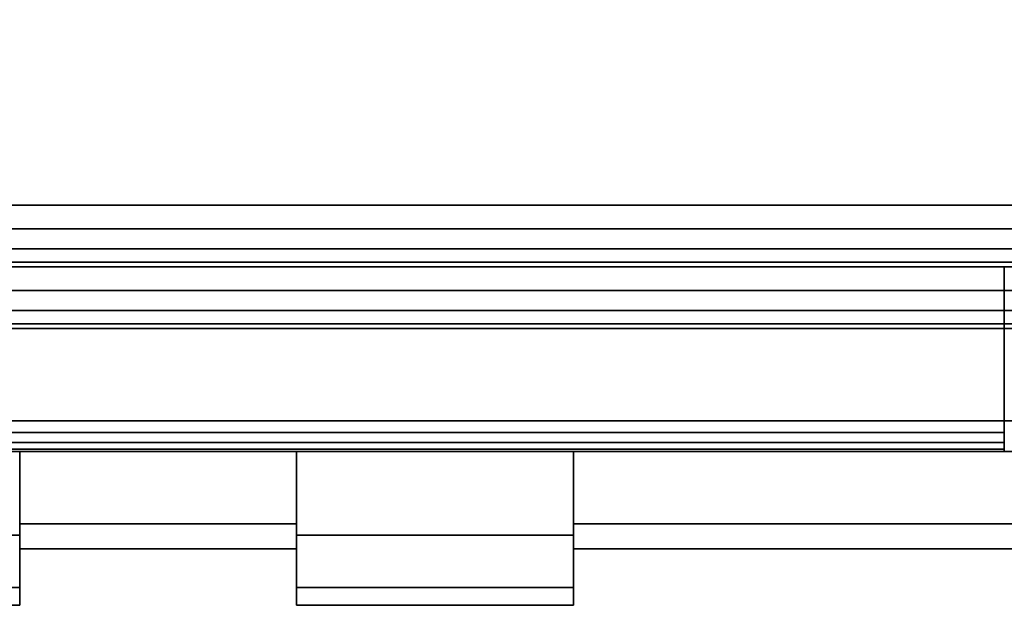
# Model space of a CAD drawing. Header units: millimetres. Extents: x -10 to 414, y -927 to 10.
# Tile 17 of 40: x 217.25 to 233.25, y -904.5 to -894.98. Entities that reach past the tile are written whole.
import ezdxf

# ---------------------------------------------------------------- set-up
doc = ezdxf.new("R2010")
doc.units = ezdxf.units.MM
doc.header["$MEASUREMENT"] = 0
for name, color, linetype, lineweight in [('0 Misc', 7, 'Continuous', 35), ('10 Raster Images', 7, 'Continuous', 35), ('5 Hatches', 7, 'Continuous', 35)]:
    doc.layers.add(name, color=color, linetype=linetype, lineweight=lineweight)

msp = doc.modelspace()

# ---------------------------------------------------------------- linework, layer by layer
at = {"layer": '0 Misc', "color": 160, "linetype": 'Continuous', "lineweight": 25}
for p, q in [((4, -898, 12.5), (396, -898, 12.5)), ((396, -898, 1170), (4, -898, 1170)), ((1, -899, 1173), (399, -899, 1173)), ((399, -899, 1195), (1, -899, 1195)), ((396, -899, 13.5), (4, -899, 13.5)), ((4, -899, 1169), (396, -899, 1169)), ((4, -899, 13.5), (396, -899, 1169)), ((233.25, -899, 1124), (166.75, -899, 1124)), ((166.75, -899, 1157), (233.25, -899, 1157)), ((166.75, -899, 1157), (396, -899, 1169)), ((195, -899, 1054), (396, -899, 1169)), ((195, -899, 1054), (235.722, -899, 1124.392)), ((195, -899, 1054), (233.25, -899, 1124)), ((200, -899, 734), (396, -899, 1169)), ((201.359, -899, 733.785), (396, -899, 1169)), ((202.585, -899, 733.16), (396, -899, 1169)), ((202.585, -899, 1046.84), (396, -899, 1169)), ((203.558, -899, 732.187), (396, -899, 1169)), ((203.558, -899, 1047.813), (396, -899, 1169)), ((203.951, -899, 731.534), (396, -899, 1169)), ((203.951, -899, 1048.466), (396, -899, 1169)), ((204.283, -899, 730.779), (396, -899, 1169)), ((204.495, -899, 1049.81), (396, -899, 1169)), ((204.554, -899, 730), (396, -899, 1169)), ((205, -899, 1053), (396, -899, 1169)), ((205, -899, 1054), (396, -899, 1169)), ((233.25, -899, 1124), (233.25, -901.5, 1124)), ((233.25, -899, 1157), (233.25, -901.5, 1157)), ((1, -900, 1194), (399, -900, 1194)), ((399, -900, 1174), (1, -900, 1174)), ((166.75, -901.5, 1124), (233.25, -901.5, 1124)), ((233.25, -901.5, 1157), (166.75, -901.5, 1157)), ((163.345, -902, 1125.318), (236.655, -902, 1125.318)), ((163.345, -902, 1125.318), (238.553, -902, 1126.697)), ((163.345, -902, 1155.682), (236.655, -902, 1155.682)), ((163.345, -902, 1155.682), (234.423, -902, 1156.408)), ((165.577, -902, 1124.592), (234.423, -902, 1124.592)), ((165.577, -902, 1124.592), (236.655, -902, 1125.318)), ((165.577, -902, 1156.408), (234.423, -902, 1156.408)), ((165.577, -902, 1156.408), (233.25, -902, 1156.5)), ((166.75, -902, 1156.5), (233.25, -902, 1156.5)), ((233.25, -902, 1124.5), (166.75, -902, 1124.5)), ((166.75, -902, 1124.5), (234.423, -902, 1124.592)), ((174, -902, 1126.5), (238.553, -902, 1126.697)), ((174, -902, 1154.5), (238.553, -902, 1154.303)), ((174, -902, 1154.5), (236.655, -902, 1155.682)), ((178.326, -902, 1127.185), (238.553, -902, 1126.697)), ((178.326, -902, 1127.185), (239.933, -902, 1128.595)), ((178.326, -902, 1153.815), (239.933, -902, 1152.405)), ((178.326, -902, 1153.815), (238.553, -902, 1154.303)), ((182.229, -902, 1129.174), (239.933, -902, 1128.595)), ((182.229, -902, 1129.174), (240.658, -902, 1130.827)), ((182.229, -902, 1151.826), (240.75, -902, 1149)), ((182.229, -902, 1151.826), (240.658, -902, 1150.173)), ((182.229, -902, 1151.826), (239.933, -902, 1152.405)), ((185.326, -902, 1132.271), (240.658, -902, 1130.827)), ((185.326, -902, 1132.271), (240.75, -902, 1132)), ((185.326, -902, 1132.271), (226.25, -902, 1134.25)), ((185.326, -902, 1148.729), (240.75, -902, 1149)), ((194.75, -902, 1146.75), (240.75, -902, 1149)), ((194.75, -902, 1134.25), (226.25, -902, 1134.25)), ((194.75, -902, 1134.25), (221.75, -902, 1134.25)), ((194.75, -902, 1134.25), (217.25, -902, 1134.25)), ((199.25, -902, 1146.75), (240.75, -902, 1149)), ((203.75, -902, 1146.75), (240.75, -902, 1149)), ((208.25, -902, 1146.75), (240.75, -902, 1149)), ((212.75, -902, 1146.75), (240.75, -902, 1149)), ((217.25, -902, 1144.75), (221.75, -902, 1144.75)), ((221.75, -902, 1136.25), (217.25, -902, 1136.25)), ((217.25, -903.411, 1139.019), (217.25, -902, 1134.25)), ((217.25, -902.644, 1137.136), (217.25, -902, 1134.25)), ((217.25, -902, 1146.75), (217.25, -903.073, 1143.022)), ((221.75, -902, 1146.75), (217.25, -902, 1146.75)), ((217.25, -902, 1146.75), (240.75, -902, 1149)), ((217.25, -902, 1144.75), (221.75, -902, 1146.75)), ((221.75, -902, 1134.25), (217.25, -902, 1134.25)), ((217.25, -902, 1134.25), (221.75, -902, 1136.25)), ((221.75, -902, 1146.75), (226.25, -902, 1146.75)), ((221.75, -902, 1134.25), (221.75, -902, 1136.25)), ((221.75, -902, 1144.75), (221.75, -902, 1146.75)), ((226.25, -902, 1134.25), (221.75, -902, 1134.25)), ((221.75, -903.073, 1143.022), (221.75, -902, 1146.75)), ((221.75, -902, 1134.25), (221.75, -903.411, 1139.019)), ((221.75, -902, 1134.25), (221.75, -902.644, 1137.136)), ((221.75, -902, 1146.75), (240.75, -902, 1149)), ((226.25, -902, 1144.75), (235.75, -902, 1144.75)), ((235.75, -902, 1136.25), (226.25, -902, 1136.25)), ((226.25, -902, 1146.75), (226.25, -902, 1144.75)), ((226.25, -902, 1136.25), (226.25, -902, 1134.25)), ((226.25, -903.411, 1139.019), (226.25, -902, 1134.25)), ((226.25, -902.644, 1137.136), (226.25, -902, 1134.25)), ((226.25, -902, 1146.75), (226.25, -903.073, 1143.022)), ((226.25, -902, 1134.25), (240.75, -902, 1132)), ((226.25, -902, 1134.25), (235.893, -902, 1136.266)), ((226.25, -902, 1134.25), (235.872, -902, 1136.262)), ((226.25, -902, 1134.25), (235.849, -902, 1136.258)), ((226.25, -902, 1134.25), (235.827, -902, 1136.255)), ((226.25, -902, 1134.25), (235.805, -902, 1136.253)), ((226.25, -902, 1134.25), (235.784, -902, 1136.251)), ((226.25, -902, 1134.25), (235.766, -902, 1136.25)), ((226.25, -902, 1134.25), (235.75, -902, 1136.25)), ((226.25, -902, 1144.75), (240.75, -902, 1149)), ((226.25, -902, 1146.75), (240.75, -902, 1149)), ((217.25, -903.073, 1143.022), (217.25, -903.605, 1144.437)), ((221.75, -903.073, 1143.022), (221.75, -903.605, 1144.437)), ((226.25, -903.073, 1143.022), (226.25, -903.605, 1144.437)), ((217.25, -903.411, 1139.019), (217.25, -903.605, 1136.563)), ((221.75, -903.411, 1139.019), (221.75, -903.605, 1136.563)), ((226.25, -903.411, 1139.019), (226.25, -903.605, 1136.563)), ((217.25, -903.605, 1144.437), (217.25, -903.559, 1141.048)), ((217.25, -903.559, 1141.048), (217.25, -903.605, 1136.563)), ((217.25, -903.605, 1144.437), (217.25, -904.418, 1139.26)), ((217.25, -903.605, 1144.437), (217.25, -903.605, 1136.563)), ((221.75, -903.605, 1136.563), (221.75, -903.559, 1141.048)), ((221.75, -903.559, 1141.048), (221.75, -903.605, 1144.437)), ((221.75, -904.418, 1139.26), (221.75, -903.605, 1144.437)), ((221.75, -903.605, 1136.563), (221.75, -903.605, 1144.437)), ((226.25, -903.605, 1144.437), (226.25, -903.559, 1141.048)), ((226.25, -903.559, 1141.048), (226.25, -903.605, 1136.563)), ((226.25, -904.418, 1141.74), (226.25, -903.605, 1136.563)), ((226.25, -903.605, 1144.437), (226.25, -903.605, 1136.563)), ((217.25, -904.5, 1140.525), (217.25, -904.418, 1139.26)), ((217.25, -904.418, 1141.74), (217.25, -904.418, 1139.26)), ((221.75, -904.5, 1140.475), (221.75, -904.418, 1141.74)), ((221.75, -904.418, 1139.26), (221.75, -904.418, 1141.74)), ((226.25, -904.5, 1140.525), (226.25, -904.418, 1139.26)), ((226.25, -904.418, 1141.74), (226.25, -904.418, 1139.26)), ((221.75, -904.5, 1140.525), (226.25, -904.5, 1140.525)), ((226.25, -904.5, 1140.475), (221.75, -904.5, 1140.475)), ((221.75, -904.5, 1140.525), (221.75, -904.5, 1140.475)), ((226.25, -904.5, 1140.475), (226.25, -904.5, 1140.525))]:
    msp.add_line(p, q, dxfattribs=at).dxf.unprotected_set("ltscale", 0)
at = {"layer": '0 Misc', "color": 160, "linetype": 'Continuous', "lineweight": 25, "extrusion": (0, 1, 0)}
for centre, radius, start, end in [((-233.25, 1132, -899), 8, 180, 270), ((-233.25, 1149, -899), 8, 90, 180), ((-233.25, 1149, -902), 7.5, 90, 180), ((-233.25, 1132, -902), 7.5, 180, 270)]:
    msp.add_arc(centre, radius, start, end, dxfattribs=at).dxf.unprotected_set("ltscale", 0)
at = {"layer": '0 Misc', "color": 160, "linetype": 'Continuous', "lineweight": 25, "extrusion": (0, -1, 0)}
for centre, start, end in [((233.25, 1132, 901.5), 270, 0), ((233.25, 1149, 901.5), 0, 90)]:
    msp.add_arc(centre, 8, start, end, dxfattribs=at).dxf.unprotected_set("ltscale", 0)
at = {"layer": '0 Misc', "color": 160, "linetype": 'Continuous', "lineweight": 25, "extrusion": (-1, 0, 0)}
for centre, radius, start, end in [((901.5, 1156.5, -233.25), 0.5, 0, 90), ((901.5, 1124.5, -233.25), 0.5, 270, 0), ((895.5, 1140.475, -226.25), 9, 316.2383, 0), ((895.5, 1140.525, -226.25), 9, 0, 43.7617)]:
    msp.add_arc(centre, radius, start, end, dxfattribs=at).dxf.unprotected_set("ltscale", 0)
at = {"layer": '0 Misc', "color": 160, "linetype": 'Continuous', "lineweight": 25, "extrusion": (-1, 1.20792e-13, 1.3978e-13)}
msp.add_arc((897.082, 1140.5, -221.75), 6.5, 319.1678, 40.8322, dxfattribs=at).dxf.unprotected_set("ltscale", 0)
at = {"layer": '0 Misc', "color": 160, "linetype": 'Continuous', "lineweight": 25, "extrusion": (1, -1.76924e-13, -1.84741e-13)}
msp.add_arc((-895.5, 1140.525, 221.75), 9, 136.2383, 180, dxfattribs=at).dxf.unprotected_set("ltscale", 0)
at = {"layer": '0 Misc', "color": 160, "linetype": 'Continuous', "lineweight": 25, "extrusion": (1, 1.76924e-13, -1.84741e-13)}
msp.add_arc((-895.5, 1140.475, 221.75), 9, 180, 223.7617, dxfattribs=at).dxf.unprotected_set("ltscale", 0)
at = {"layer": '0 Misc', "color": 160, "linetype": 'Continuous', "lineweight": 25, "extrusion": (1, 0, 0)}
msp.add_arc((-897.082, 1140.5, 226.25), 6.5, 139.1678, 220.8322, dxfattribs=at).dxf.unprotected_set("ltscale", 0)
at = {"layer": '0 Misc', "color": 7, "lineweight": 25}
for points in [[(399, -899, 1173), (16.988, -881.156, 1173), (17, -881, 1173)], [(399, -899, 1173), (17, -881, 1173), (383.293, -881.707, 1173)], [(399, -899, 1173), (16.891, -881.454, 1173), (16.988, -881.156, 1173)], [(399, -899, 1173), (16.707, -881.707, 1173), (16.891, -881.454, 1173)], [(399, -899, 1173), (16.454, -881.891, 1173), (16.707, -881.707, 1173)], [(399, -899, 1173), (16.156, -881.988, 1173), (16.454, -881.891, 1173)], [(1, -899, 1173), (2, -882, 1173), (399, -899, 1173)], [(399, -899, 1173), (2, -882, 1173), (16, -882, 1173)], [(399, -899, 1173), (16, -882, 1173), (16.156, -881.988, 1173)], [(217.25, -903.411, 1139.019), (217.25, -903.605, 1136.563), (217.25, -902, 1134.25)], [(217.25, -903.411, 1139.019), (217.25, -902, 1134.25), (217.25, -902.644, 1137.136)], [(217.25, -902.644, 1137.136), (217.25, -902, 1134.25), (217.25, -902, 1136.25)], [(217.25, -903.605, 1144.437), (217.25, -903.073, 1143.022), (217.25, -902, 1146.75)], [(217.25, -902, 1146.75), (217.25, -903.073, 1143.022), (217.25, -902, 1144.75)], [(226.25, -903.411, 1139.019), (226.25, -903.605, 1136.563), (226.25, -902, 1134.25)], [(226.25, -903.411, 1139.019), (226.25, -902, 1134.25), (226.25, -902.644, 1137.136)], [(226.25, -902.644, 1137.136), (226.25, -902, 1134.25), (226.25, -902, 1136.25)], [(226.25, -903.605, 1144.437), (226.25, -903.073, 1143.022), (226.25, -902, 1146.75)], [(226.25, -902, 1146.75), (226.25, -903.073, 1143.022), (226.25, -902, 1144.75)], [(217.25, -903.073, 1143.022), (217.25, -903.605, 1144.437), (217.25, -903.559, 1141.048)], [(226.25, -903.073, 1143.022), (226.25, -903.605, 1144.437), (226.25, -903.559, 1141.048)], [(217.25, -903.559, 1141.048), (217.25, -903.605, 1136.563), (217.25, -903.411, 1139.019)], [(226.25, -903.559, 1141.048), (226.25, -903.605, 1136.563), (226.25, -903.411, 1139.019)], [(217.25, -903.605, 1144.437), (217.25, -903.605, 1136.563), (217.25, -903.559, 1141.048)], [(217.25, -904.418, 1141.74), (217.25, -904.418, 1139.26), (217.25, -903.605, 1144.437)], [(217.25, -903.605, 1144.437), (217.25, -904.418, 1139.26), (217.25, -903.605, 1136.563)], [(226.25, -903.605, 1144.437), (226.25, -903.605, 1136.563), (226.25, -903.559, 1141.048)], [(226.25, -904.418, 1141.74), (226.25, -904.418, 1139.26), (226.25, -903.605, 1136.563)], [(226.25, -904.418, 1141.74), (226.25, -903.605, 1136.563), (226.25, -903.605, 1144.437)], [(217.25, -904.418, 1139.26), (217.25, -904.5, 1140.525), (217.25, -904.5, 1140.475)], [(217.25, -904.5, 1140.525), (217.25, -904.418, 1139.26), (217.25, -904.418, 1141.74)], [(226.25, -904.418, 1139.26), (226.25, -904.5, 1140.525), (226.25, -904.5, 1140.475)], [(226.25, -904.5, 1140.525), (226.25, -904.418, 1139.26), (226.25, -904.418, 1141.74)]]:
    msp.add_3dface(points, dxfattribs=at)
at = {"layer": '0 Misc', "color": 5, "lineweight": 25}
for points, invisible_edges in [([(4, -898, 12.5), (396, -884, 12.5), (396, -898, 12.5)], 1), ([(4, -898, 12.5), (4, -884, 12.5), (396, -884, 12.5)], 12), ([(396, -898, 1170), (4, -884, 1170), (4, -898, 1170)], 1), ([(396, -898, 1170), (396, -884, 1170), (4, -884, 1170)], 12), ([(396, -898, 1170), (4, -898.383, 1169.924), (396, -898.383, 1169.924)], 1), ([(396, -898, 1170), (4, -898, 1170), (4, -898.383, 1169.924)], 12), ([(4, -898, 12.5), (396, -898.383, 12.576), (4, -898.383, 12.576)], 1), ([(4, -898, 12.5), (396, -898, 12.5), (396, -898.383, 12.576)], 12), ([(4, -898.707, 1169.707), (396, -898.383, 1169.924), (4, -898.383, 1169.924)], 1), ([(4, -898.707, 1169.707), (396, -898.707, 1169.707), (396, -898.383, 1169.924)], 12), ([(396, -898.707, 12.793), (4, -898.383, 12.576), (396, -898.383, 12.576)], 1), ([(396, -898.707, 12.793), (4, -898.707, 12.793), (4, -898.383, 12.576)], 12), ([(4, -898.924, 1169.383), (396, -898.707, 1169.707), (4, -898.707, 1169.707)], 1), ([(4, -898.924, 1169.383), (396, -898.924, 1169.383), (396, -898.707, 1169.707)], 12), ([(396, -898.924, 13.117), (4, -898.707, 12.793), (396, -898.707, 12.793)], 1), ([(396, -898.924, 13.117), (4, -898.924, 13.117), (4, -898.707, 12.793)], 12), ([(4, -899, 1169), (396, -898.924, 1169.383), (4, -898.924, 1169.383)], 1), ([(4, -899, 1169), (396, -899, 1169), (396, -898.924, 1169.383)], 12), ([(396, -899, 13.5), (4, -898.924, 13.117), (396, -898.924, 13.117)], 1), ([(396, -899, 13.5), (4, -899, 13.5), (4, -898.924, 13.117)], 12)]:
    msp.add_3dface(points, dxfattribs=dict(at, invisible_edges=invisible_edges))
at = {"layer": '0 Misc', "color": 7, "lineweight": 25}
for points, invisible_edges in [([(1, -899, 1173), (399, -899.383, 1173.076), (1, -899.383, 1173.076)], 1), ([(1, -899, 1173), (399, -899, 1173), (399, -899.383, 1173.076)], 12), ([(399, -899, 1195), (1, -899.383, 1194.924), (399, -899.383, 1194.924)], 1), ([(399, -899, 1195), (1, -899, 1195), (1, -899.383, 1194.924)], 12), ([(399, -899.707, 1173.293), (1, -899.383, 1173.076), (399, -899.383, 1173.076)], 1), ([(399, -899.707, 1173.293), (1, -899.707, 1173.293), (1, -899.383, 1173.076)], 12), ([(399, -899.383, 1194.924), (1, -899.707, 1194.707), (399, -899.707, 1194.707)], 1), ([(399, -899.383, 1194.924), (1, -899.383, 1194.924), (1, -899.707, 1194.707)], 12), ([(399, -899.924, 1173.617), (1, -899.707, 1173.293), (399, -899.707, 1173.293)], 1), ([(399, -899.924, 1173.617), (1, -899.924, 1173.617), (1, -899.707, 1173.293)], 12), ([(399, -899.707, 1194.707), (1, -899.924, 1194.383), (399, -899.924, 1194.383)], 1), ([(399, -899.707, 1194.707), (1, -899.707, 1194.707), (1, -899.924, 1194.383)], 12), ([(399, -900, 1174), (1, -899.924, 1173.617), (399, -899.924, 1173.617)], 1), ([(399, -900, 1174), (1, -900, 1174), (1, -899.924, 1173.617)], 12), ([(1, -900, 1194), (399, -899.924, 1194.383), (1, -899.924, 1194.383)], 1), ([(1, -900, 1194), (399, -900, 1194), (399, -899.924, 1194.383)], 12), ([(1, -900, 1194), (399, -900, 1174), (399, -900, 1194)], 1), ([(1, -900, 1194), (1, -900, 1174), (399, -900, 1174)], 12), ([(226.25, -904.5, 1140.475), (221.75, -904.5, 1140.525), (221.75, -904.5, 1140.475)], 1), ([(226.25, -904.5, 1140.475), (226.25, -904.5, 1140.525), (221.75, -904.5, 1140.525)], 12)]:
    msp.add_3dface(points, dxfattribs=dict(at, invisible_edges=invisible_edges))
at = {"layer": '0 Misc', "color": 5, "lineweight": 25}
for points in [[(396, -899, 1169), (4, -899, 13.5), (396, -899, 13.5)], [(4, -899, 13.5), (396, -899, 1169), (204.554, -899, 730)], [(4, -899, 1169), (166.75, -899, 1157), (396, -899, 1169)], [(233.25, -899, 1157), (396, -899, 1169), (166.75, -899, 1157)], [(166.75, -899, 1124), (195, -899, 1054), (233.25, -899, 1124)], [(205, -899, 1054), (396, -899, 1169), (195, -899, 1054)], [(195, -899, 1054), (396, -899, 1169), (235.722, -899, 1124.392)], [(195, -899, 1054), (235.722, -899, 1124.392), (233.25, -899, 1124)], [(201.359, -899, 733.785), (396, -899, 1169), (200, -899, 734)], [(200, -899, 734), (396, -899, 1169), (202.585, -899, 1046.84)], [(202.585, -899, 733.16), (396, -899, 1169), (201.359, -899, 733.785)], [(203.558, -899, 732.187), (396, -899, 1169), (202.585, -899, 733.16)], [(202.585, -899, 1046.84), (396, -899, 1169), (203.558, -899, 1047.813)], [(203.951, -899, 731.534), (396, -899, 1169), (203.558, -899, 732.187)], [(203.558, -899, 1047.813), (396, -899, 1169), (203.951, -899, 1048.466)], [(204.283, -899, 730.779), (396, -899, 1169), (203.951, -899, 731.534)], [(203.951, -899, 1048.466), (396, -899, 1169), (204.495, -899, 1049.81)], [(204.554, -899, 730), (396, -899, 1169), (204.283, -899, 730.779)], [(204.495, -899, 1049.81), (396, -899, 1169), (205, -899, 1053)], [(205, -899, 1053), (396, -899, 1169), (205, -899, 1054)]]:
    msp.add_3dface(points, dxfattribs=at)
at = {"layer": '0 Misc', "color": 158, "lineweight": 25}
for points, invisible_edges in [([(166.75, -901.5, 1124), (233.25, -899, 1124), (233.25, -901.5, 1124)], 1), ([(166.75, -901.5, 1124), (166.75, -899, 1124), (233.25, -899, 1124)], 12), ([(233.25, -901.5, 1157), (166.75, -899, 1157), (166.75, -901.5, 1157)], 1), ([(233.25, -901.5, 1157), (233.25, -899, 1157), (166.75, -899, 1157)], 12), ([(166.75, -901.5, 1124), (233.25, -901.691, 1124.038), (166.75, -901.691, 1124.038)], 1), ([(166.75, -901.5, 1124), (233.25, -901.5, 1124), (233.25, -901.691, 1124.038)], 12), ([(233.25, -901.5, 1157), (166.75, -901.691, 1156.962), (233.25, -901.691, 1156.962)], 1), ([(233.25, -901.5, 1157), (166.75, -901.5, 1157), (166.75, -901.691, 1156.962)], 12), ([(233.25, -901.854, 1124.146), (166.75, -901.691, 1124.038), (233.25, -901.691, 1124.038)], 1), ([(233.25, -901.854, 1124.146), (166.75, -901.854, 1124.146), (166.75, -901.691, 1124.038)], 12), ([(233.25, -901.691, 1156.962), (166.75, -901.854, 1156.854), (233.25, -901.854, 1156.854)], 1), ([(233.25, -901.691, 1156.962), (166.75, -901.691, 1156.962), (166.75, -901.854, 1156.854)], 12), ([(233.25, -901.962, 1124.309), (166.75, -901.854, 1124.146), (233.25, -901.854, 1124.146)], 1), ([(233.25, -901.962, 1124.309), (166.75, -901.962, 1124.309), (166.75, -901.854, 1124.146)], 12), ([(233.25, -901.854, 1156.854), (166.75, -901.962, 1156.691), (233.25, -901.962, 1156.691)], 1), ([(233.25, -901.854, 1156.854), (166.75, -901.854, 1156.854), (166.75, -901.962, 1156.691)], 12), ([(233.25, -902, 1124.5), (166.75, -901.962, 1124.309), (233.25, -901.962, 1124.309)], 1), ([(233.25, -902, 1124.5), (166.75, -902, 1124.5), (166.75, -901.962, 1124.309)], 12), ([(166.75, -902, 1156.5), (233.25, -901.962, 1156.691), (166.75, -901.962, 1156.691)], 1), ([(166.75, -902, 1156.5), (233.25, -902, 1156.5), (233.25, -901.962, 1156.691)], 12), ([(212.75, -902, 1134.25), (217.25, -903.358, 1136.088), (212.75, -903.358, 1136.088)], 1), ([(212.75, -902, 1134.25), (217.25, -902, 1134.25), (217.25, -903.358, 1136.088)], 12), ([(217.25, -902, 1146.75), (212.75, -903.358, 1144.912), (217.25, -903.358, 1144.912)], 1), ([(217.25, -902, 1146.75), (212.75, -902, 1146.75), (212.75, -903.358, 1144.912)], 12), ([(221.75, -902, 1144.75), (217.25, -903.174, 1142.767), (221.75, -903.174, 1142.767)], 1), ([(221.75, -902, 1144.75), (217.25, -902, 1144.75), (217.25, -903.174, 1142.767)], 12), ([(217.25, -902, 1136.25), (221.75, -903.174, 1138.233), (217.25, -903.174, 1138.233)], 1), ([(217.25, -902, 1136.25), (221.75, -902, 1136.25), (221.75, -903.174, 1138.233)], 12), ([(226.25, -902, 1146.75), (221.75, -903.358, 1144.912), (226.25, -903.358, 1144.912)], 1), ([(226.25, -902, 1146.75), (221.75, -902, 1146.75), (221.75, -903.358, 1144.912)], 12), ([(221.75, -902, 1134.25), (226.25, -903.358, 1136.088), (221.75, -903.358, 1136.088)], 1), ([(221.75, -902, 1134.25), (226.25, -902, 1134.25), (226.25, -903.358, 1136.088)], 12), ([(235.75, -902, 1144.75), (226.25, -903.174, 1142.767), (235.75, -903.174, 1142.767)], 1), ([(235.75, -902, 1144.75), (226.25, -902, 1144.75), (226.25, -903.174, 1142.767)], 12), ([(226.25, -902, 1136.25), (235.75, -903.174, 1138.233), (226.25, -903.174, 1138.233)], 1), ([(226.25, -902, 1136.25), (235.75, -902, 1136.25), (235.75, -903.174, 1138.233)], 12), ([(217.25, -903.582, 1140.5), (221.75, -903.174, 1142.767), (217.25, -903.174, 1142.767)], 1), ([(217.25, -903.582, 1140.5), (221.75, -903.582, 1140.5), (221.75, -903.174, 1142.767)], 12), ([(217.25, -903.174, 1138.233), (221.75, -903.582, 1140.5), (217.25, -903.582, 1140.5)], 1), ([(217.25, -903.174, 1138.233), (221.75, -903.174, 1138.233), (221.75, -903.582, 1140.5)], 12), ([(226.25, -903.582, 1140.5), (235.75, -903.174, 1142.767), (226.25, -903.174, 1142.767)], 1), ([(226.25, -903.582, 1140.5), (235.75, -903.582, 1140.5), (235.75, -903.174, 1142.767)], 12), ([(226.25, -903.174, 1138.233), (235.75, -903.582, 1140.5), (226.25, -903.582, 1140.5)], 1), ([(226.25, -903.174, 1138.233), (235.75, -903.174, 1138.233), (235.75, -903.582, 1140.5)], 12), ([(217.25, -903.358, 1136.088), (212.75, -904.21, 1138.208), (212.75, -903.358, 1136.088)], 1), ([(217.25, -903.358, 1136.088), (217.25, -904.21, 1138.208), (212.75, -904.21, 1138.208)], 12), ([(212.75, -903.358, 1144.912), (217.25, -904.21, 1142.792), (217.25, -903.358, 1144.912)], 1), ([(212.75, -903.358, 1144.912), (212.75, -904.21, 1142.792), (217.25, -904.21, 1142.792)], 12), ([(221.75, -903.358, 1144.912), (226.25, -904.21, 1142.792), (226.25, -903.358, 1144.912)], 1), ([(221.75, -903.358, 1144.912), (221.75, -904.21, 1142.792), (226.25, -904.21, 1142.792)], 12), ([(226.25, -903.358, 1136.088), (221.75, -904.21, 1138.208), (221.75, -903.358, 1136.088)], 1), ([(226.25, -903.358, 1136.088), (226.25, -904.21, 1138.208), (221.75, -904.21, 1138.208)], 12), ([(212.75, -904.21, 1138.208), (217.25, -904.5, 1140.475), (212.75, -904.5, 1140.475)], 1), ([(212.75, -904.21, 1138.208), (217.25, -904.21, 1138.208), (217.25, -904.5, 1140.475)], 12), ([(217.25, -904.21, 1142.792), (212.75, -904.5, 1140.525), (217.25, -904.5, 1140.525)], 1), ([(217.25, -904.21, 1142.792), (212.75, -904.21, 1142.792), (212.75, -904.5, 1140.525)], 12), ([(226.25, -904.21, 1142.792), (221.75, -904.5, 1140.525), (226.25, -904.5, 1140.525)], 1), ([(226.25, -904.21, 1142.792), (221.75, -904.21, 1142.792), (221.75, -904.5, 1140.525)], 12), ([(221.75, -904.21, 1138.208), (226.25, -904.5, 1140.475), (221.75, -904.5, 1140.475)], 1), ([(221.75, -904.21, 1138.208), (226.25, -904.21, 1138.208), (226.25, -904.5, 1140.475)], 12)]:
    msp.add_3dface(points, dxfattribs=dict(at, invisible_edges=invisible_edges))
for points in [[(165.577, -902, 1124.592), (236.655, -902, 1125.318), (163.345, -902, 1125.318)], [(163.345, -902, 1125.318), (236.655, -902, 1125.318), (238.553, -902, 1126.697)], [(163.345, -902, 1125.318), (238.553, -902, 1126.697), (174, -902, 1126.5)], [(163.345, -902, 1155.682), (174, -902, 1154.5), (236.655, -902, 1155.682)], [(163.345, -902, 1155.682), (236.655, -902, 1155.682), (234.423, -902, 1156.408)], [(163.345, -902, 1155.682), (234.423, -902, 1156.408), (165.577, -902, 1156.408)], [(166.75, -902, 1124.5), (234.423, -902, 1124.592), (165.577, -902, 1124.592)], [(165.577, -902, 1124.592), (234.423, -902, 1124.592), (236.655, -902, 1125.318)], [(165.577, -902, 1156.408), (234.423, -902, 1156.408), (233.25, -902, 1156.5)], [(165.577, -902, 1156.408), (233.25, -902, 1156.5), (166.75, -902, 1156.5)], [(234.423, -902, 1124.592), (166.75, -902, 1124.5), (233.25, -902, 1124.5)], [(174, -902, 1126.5), (238.553, -902, 1126.697), (178.326, -902, 1127.185)], [(178.326, -902, 1153.815), (238.553, -902, 1154.303), (174, -902, 1154.5)], [(174, -902, 1154.5), (238.553, -902, 1154.303), (236.655, -902, 1155.682)], [(178.326, -902, 1127.185), (238.553, -902, 1126.697), (239.933, -902, 1128.595)], [(178.326, -902, 1127.185), (239.933, -902, 1128.595), (182.229, -902, 1129.174)], [(182.229, -902, 1151.826), (239.933, -902, 1152.405), (178.326, -902, 1153.815)], [(178.326, -902, 1153.815), (239.933, -902, 1152.405), (238.553, -902, 1154.303)], [(182.229, -902, 1129.174), (239.933, -902, 1128.595), (240.658, -902, 1130.827)], [(182.229, -902, 1129.174), (240.658, -902, 1130.827), (185.326, -902, 1132.271)], [(185.326, -902, 1148.729), (240.75, -902, 1149), (182.229, -902, 1151.826)], [(182.229, -902, 1151.826), (240.75, -902, 1149), (240.658, -902, 1150.173)], [(182.229, -902, 1151.826), (240.658, -902, 1150.173), (239.933, -902, 1152.405)], [(185.326, -902, 1132.271), (240.658, -902, 1130.827), (240.75, -902, 1132)], [(185.326, -902, 1132.271), (240.75, -902, 1132), (226.25, -902, 1134.25)], [(194.75, -902, 1146.75), (240.75, -902, 1149), (185.326, -902, 1148.729)], [(194.75, -902, 1134.25), (185.326, -902, 1132.271), (226.25, -902, 1134.25)], [(199.25, -902, 1146.75), (240.75, -902, 1149), (194.75, -902, 1146.75)], [(203.75, -902, 1146.75), (240.75, -902, 1149), (199.25, -902, 1146.75)], [(208.25, -902, 1146.75), (240.75, -902, 1149), (203.75, -902, 1146.75)], [(212.75, -902, 1146.75), (240.75, -902, 1149), (208.25, -902, 1146.75)], [(217.25, -902, 1146.75), (240.75, -902, 1149), (212.75, -902, 1146.75)], [(221.75, -902, 1146.75), (240.75, -902, 1149), (217.25, -902, 1146.75)], [(221.75, -902, 1146.75), (217.25, -902, 1144.75), (221.75, -902, 1144.75)], [(217.25, -902, 1144.75), (221.75, -902, 1146.75), (217.25, -902, 1146.75)], [(221.75, -902, 1136.25), (217.25, -902, 1134.25), (221.75, -902, 1134.25)], [(217.25, -902, 1134.25), (221.75, -902, 1136.25), (217.25, -902, 1136.25)], [(221.75, -903.073, 1143.022), (221.75, -903.605, 1144.437), (221.75, -902, 1146.75)], [(221.75, -903.073, 1143.022), (221.75, -902, 1146.75), (221.75, -902, 1144.75)], [(221.75, -903.605, 1136.563), (221.75, -903.411, 1139.019), (221.75, -902, 1134.25)], [(221.75, -902, 1134.25), (221.75, -903.411, 1139.019), (221.75, -902.644, 1137.136)], [(221.75, -902, 1134.25), (221.75, -902.644, 1137.136), (221.75, -902, 1136.25)], [(226.25, -902, 1146.75), (240.75, -902, 1149), (221.75, -902, 1146.75)], [(226.25, -902, 1134.25), (240.75, -902, 1132), (235.893, -902, 1136.266)], [(226.25, -902, 1134.25), (235.893, -902, 1136.266), (235.872, -902, 1136.262)], [(226.25, -902, 1134.25), (235.872, -902, 1136.262), (235.849, -902, 1136.258)], [(226.25, -902, 1134.25), (235.849, -902, 1136.258), (235.827, -902, 1136.255)], [(226.25, -902, 1134.25), (235.827, -902, 1136.255), (235.805, -902, 1136.253)], [(226.25, -902, 1134.25), (235.805, -902, 1136.253), (235.784, -902, 1136.251)], [(226.25, -902, 1134.25), (235.784, -902, 1136.251), (235.766, -902, 1136.25)], [(226.25, -902, 1134.25), (235.766, -902, 1136.25), (235.75, -902, 1136.25)], [(235.75, -902, 1144.75), (240.75, -902, 1149), (226.25, -902, 1144.75)], [(226.25, -902, 1144.75), (240.75, -902, 1149), (226.25, -902, 1146.75)], [(226.25, -902, 1136.25), (226.25, -902, 1134.25), (235.75, -902, 1136.25)], [(221.75, -903.559, 1141.048), (221.75, -903.605, 1144.437), (221.75, -903.073, 1143.022)], [(221.75, -903.411, 1139.019), (221.75, -903.605, 1136.563), (221.75, -903.559, 1141.048)], [(221.75, -903.605, 1136.563), (221.75, -903.605, 1144.437), (221.75, -903.559, 1141.048)], [(221.75, -904.418, 1139.26), (221.75, -904.418, 1141.74), (221.75, -903.605, 1144.437)], [(221.75, -904.418, 1139.26), (221.75, -903.605, 1144.437), (221.75, -903.605, 1136.563)], [(221.75, -904.418, 1141.74), (221.75, -904.5, 1140.475), (221.75, -904.5, 1140.525)], [(221.75, -904.5, 1140.475), (221.75, -904.418, 1141.74), (221.75, -904.418, 1139.26)]]:
    msp.add_3dface(points, dxfattribs=at)
at = {"layer": '10 Raster Images', "color": 160, "linetype": 'Continuous', "lineweight": 25}
for p, q in [((1, -899, 1173), (399, -899, 1173)), ((396, -899, 13.5), (4, -899, 13.5)), ((4, -899, 1169), (396, -899, 1169)), ((233.25, -899, 1157), (166.75, -899, 1157)), ((166.75, -899, 1124), (233.25, -899, 1124)), ((233.25, -902, 1124.5), (166.75, -902, 1124.5)), ((166.75, -902, 1156.5), (233.25, -902, 1156.5)), ((217.25, -902, 1146.75), (212.75, -902, 1146.75)), ((212.75, -902, 1134.25), (217.25, -902, 1134.25)), ((217.25, -902, 1134.25), (217.25, -903.605, 1136.563)), ((217.25, -902.644, 1137.136), (217.25, -902, 1136.25)), ((217.25, -902, 1136.25), (217.25, -902, 1134.25)), ((217.25, -903.605, 1144.437), (217.25, -902, 1146.75)), ((217.25, -902, 1146.75), (217.25, -902, 1144.75)), ((217.25, -902, 1144.75), (217.25, -903.073, 1143.022)), ((221.75, -902, 1144.75), (217.25, -902, 1144.75)), ((217.25, -902, 1144.75), (217.25, -902, 1146.75)), ((217.25, -902, 1134.25), (217.25, -902, 1136.25)), ((217.25, -902, 1136.25), (221.75, -902, 1136.25)), ((221.75, -902, 1146.75), (221.75, -903.605, 1144.437)), ((221.75, -903.073, 1143.022), (221.75, -902, 1144.75)), ((221.75, -902, 1144.75), (221.75, -902, 1146.75)), ((221.75, -903.605, 1136.563), (221.75, -902, 1134.25)), ((221.75, -902, 1134.25), (221.75, -902, 1136.25)), ((221.75, -902, 1136.25), (221.75, -902.644, 1137.136)), ((226.25, -902, 1146.75), (221.75, -902, 1146.75)), ((221.75, -902, 1146.75), (221.75, -902, 1144.75)), ((221.75, -902, 1136.25), (221.75, -902, 1134.25)), ((221.75, -902, 1134.25), (226.25, -902, 1134.25)), ((226.25, -902, 1134.25), (226.25, -903.605, 1136.563)), ((226.25, -902.644, 1137.136), (226.25, -902, 1136.25)), ((226.25, -902, 1136.25), (226.25, -902, 1134.25)), ((226.25, -903.605, 1144.437), (226.25, -902, 1146.75)), ((226.25, -902, 1146.75), (226.25, -902, 1144.75)), ((226.25, -902, 1144.75), (226.25, -903.073, 1143.022)), ((235.75, -902, 1144.75), (226.25, -902, 1144.75)), ((226.25, -902, 1144.75), (226.25, -902, 1146.75)), ((226.25, -902, 1136.25), (235.75, -902, 1136.25)), ((226.25, -902, 1134.25), (226.25, -902, 1136.25)), ((217.25, -903.411, 1139.019), (217.25, -902.644, 1137.136)), ((221.75, -902.644, 1137.136), (221.75, -903.411, 1139.019)), ((226.25, -903.411, 1139.019), (226.25, -902.644, 1137.136)), ((217.25, -903.073, 1143.022), (217.25, -903.559, 1141.048)), ((221.75, -903.559, 1141.048), (221.75, -903.073, 1143.022)), ((226.25, -903.073, 1143.022), (226.25, -903.559, 1141.048)), ((217.25, -903.559, 1141.048), (217.25, -903.411, 1139.019)), ((221.75, -903.411, 1139.019), (221.75, -903.559, 1141.048)), ((226.25, -903.559, 1141.048), (226.25, -903.411, 1139.019)), ((217.25, -904.418, 1141.74), (217.25, -903.605, 1144.437)), ((217.25, -903.605, 1136.563), (217.25, -904.418, 1139.26)), ((221.75, -903.605, 1144.437), (221.75, -904.418, 1141.74)), ((221.75, -904.418, 1139.26), (221.75, -903.605, 1136.563)), ((226.25, -903.605, 1136.563), (226.25, -904.418, 1139.26)), ((226.25, -904.418, 1141.74), (226.25, -903.605, 1144.437)), ((217.25, -904.418, 1139.26), (217.25, -904.5, 1140.475)), ((217.25, -904.5, 1140.525), (217.25, -904.418, 1141.74)), ((221.75, -904.418, 1141.74), (221.75, -904.5, 1140.525)), ((221.75, -904.5, 1140.475), (221.75, -904.418, 1139.26)), ((226.25, -904.418, 1139.26), (226.25, -904.5, 1140.475)), ((226.25, -904.5, 1140.525), (226.25, -904.418, 1141.74)), ((217.25, -904.5, 1140.475), (217.25, -904.5, 1140.525)), ((221.75, -904.5, 1140.525), (221.75, -904.5, 1140.475)), ((226.25, -904.5, 1140.475), (226.25, -904.5, 1140.525))]:
    msp.add_line(p, q, dxfattribs=at).dxf.unprotected_set("ltscale", 0)
at = {"layer": '5 Hatches', "color": 7, "lineweight": 25}
for points, invisible_edges in [([(399, -899, 1195), (1, -1, 1195), (1, -899, 1195)], 1), ([(399, -899, 1195), (399, -1, 1195), (1, -1, 1195)], 12)]:
    msp.add_3dface(points, dxfattribs=dict(at, invisible_edges=invisible_edges))

doc.saveas('drawing.dxf')
